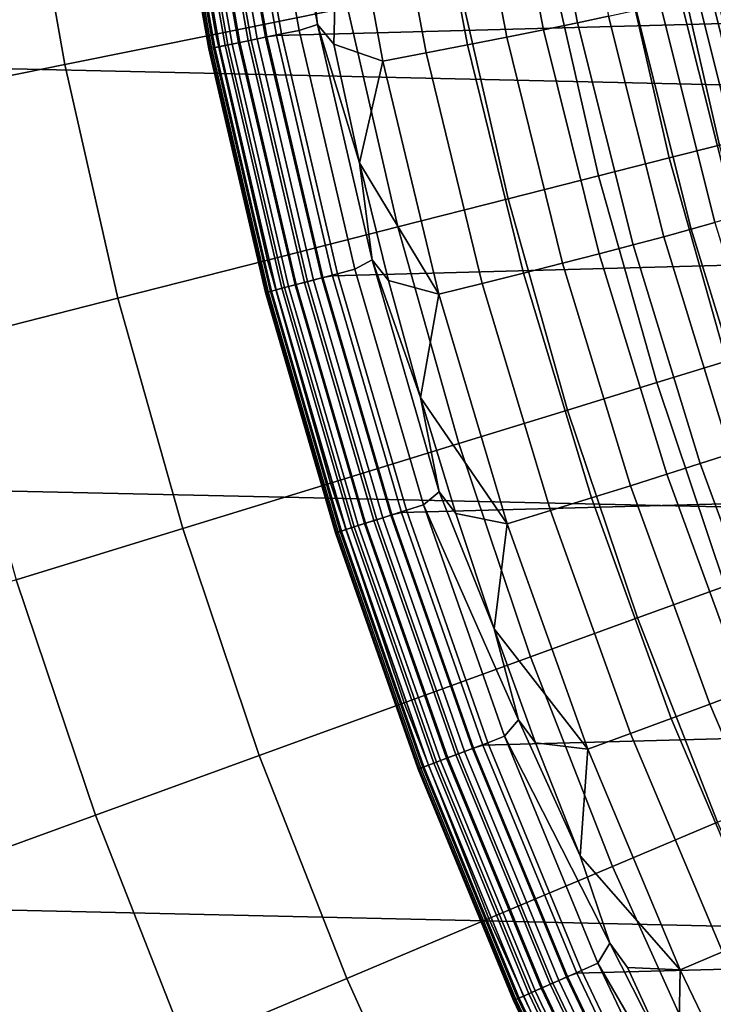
# Model space of a CAD drawing. Header units: metres. Extents: x -28 to 70, y -218 to 28.
# Tile 212 of 256: x -13.77 to -11.76, y -5.48 to -2.63. Entities that reach past the tile are written whole.
import ezdxf

# ---------------------------------------------------------------- set-up
doc = ezdxf.new("R2010")
doc.units = ezdxf.units.M
doc.layers.add('solid_10_261_432_XXX', color=7, linetype='CONTINUOUS')

msp = doc.modelspace()

# ---------------------------------------------------------------- linework, layer by layer
at = {"layer": 'solid_10_261_432_XXX'}
for points in [[(27.251122, -3.691395, -5), (-27.389296, -2.465067, -5), (-27.472309, -1.233766, -5), (27.389296, -2.465067, -5)], [(13.2401, -1.260852, 235.5), (-13.153289, -1.970026, 235.5), (-13.028501, -2.673606, 235.5), (13.153274, -1.970128, 235.5)], [(-13.320186, -2.007695, 170.460709), (-13.203552, -2.669156, 170.460709), (-12.822318, -2.592088, 171.937958), (-12.935584, -1.949726, 171.937958)], [(-13.059992, -2.678276, 225.625946), (-13.184978, -1.973045, 225.625946), (-13.137945, -1.966007, 225.588638), (-13.013405, -2.668723, 225.588638)], [(-13.013405, -2.668723, 225.588638), (-13.137945, -1.966007, 225.588638), (-13.086806, -1.958353, 225.557358), (-12.96275, -2.658333, 225.557358)], [(-13.031987, -1.952328, 225.532532), (-12.909966, -2.641414, 225.532532), (-12.96275, -2.658333, 225.557358), (-13.086806, -1.958353, 225.557358)], [(-12.984083, -2.006176, 225.51947), (-12.909966, -2.641414, 225.532532), (-13.031987, -1.952328, 225.532532)], [(-13.216843, -2.710443, 235.356339), (-13.34333, -1.996741, 235.356339), (-13.349332, -1.997639, 235.328415), (-13.222787, -2.711662, 235.328415)], [(-13.221282, -2.711353, 225.940384), (-13.347812, -1.997412, 225.940384), (-13.337112, -1.995811, 225.880936), (-13.210684, -2.709179, 225.880936)], [(-13.207064, -2.708437, 235.383102), (-13.333459, -1.995264, 235.383087), (-13.34333, -1.996741, 235.356339), (-13.216843, -2.710443, 235.356339)], [(-13.210684, -2.709179, 225.880936), (-13.337112, -1.995811, 225.880936), (-13.319395, -1.993159, 225.823212), (-13.193134, -2.70558, 225.823212)], [(-13.19365, -2.705686, 235.408157), (-13.319917, -1.993237, 235.408157), (-13.333459, -1.995264, 235.383087), (-13.207064, -2.708437, 235.383102)], [(-13.176875, -2.702246, 235.43103), (-13.302981, -1.990703, 235.43103), (-13.319917, -1.993237, 235.408157), (-13.19365, -2.705686, 235.408157)], [(-13.193134, -2.70558, 225.823212), (-13.319395, -1.993159, 225.823212), (-13.294919, -1.989497, 225.768066), (-13.168891, -2.700609, 225.768066)], [(-13.15708, -2.698187, 235.451218), (-13.282997, -1.987713, 235.451218), (-13.302981, -1.990703, 235.43103), (-13.176875, -2.702246, 235.43103)], [(-13.168891, -2.700609, 225.768066), (-13.294919, -1.989497, 225.768066), (-13.264043, -1.984876, 225.716309), (-13.138307, -2.694337, 225.716309)], [(-13.134669, -2.693591, 235.468323), (-13.260373, -1.984327, 235.468323), (-13.282997, -1.987713, 235.451218), (-13.15708, -2.698187, 235.451218)], [(-13.138307, -2.694337, 225.716309), (-13.264043, -1.984876, 225.716309), (-13.227216, -1.979365, 225.668716), (-13.10183, -2.686856, 225.668716)], [(-13.110101, -2.688552, 235.481995), (-13.235569, -1.980615, 235.481995), (-13.260373, -1.984327, 235.468323), (-13.134669, -2.693591, 235.468323)], [(-13.083875, -2.683174, 235.491959), (-13.209092, -1.976653, 235.491943), (-13.235569, -1.980615, 235.481995), (-13.110101, -2.688552, 235.481995)], [(-13.10183, -2.686856, 225.668716), (-13.227216, -1.979365, 225.668716), (-13.184978, -1.973045, 225.625946), (-13.059992, -2.678276, 225.625946)], [(-13.209092, -1.976653, 235.491943), (-13.083875, -2.683174, 235.491959), (-13.056527, -2.677566, 235.498001), (-13.181482, -1.972522, 235.498001)], [(-13.181482, -1.972522, 235.498001), (-13.056527, -2.677566, 235.498001), (-13.028501, -2.673606, 235.5), (-13.153289, -1.970026, 235.5)], [(13.153274, -1.970128, 235.5), (-13.028501, -2.673606, 235.5), (-12.866096, -3.369506, 235.5), (13.02848, -2.673708, 235.5)], [(-12.254616, -2.656801, 225.18515), (-12.381134, -1.999358, 225.194565), (-12.282536, -1.984565, 225.099869), (-12.156246, -2.63659, 225.088028)], [(-12.156246, -2.63659, 225.088028), (-12.282536, -1.984565, 225.099869), (-12.192544, -1.970611, 224.996857), (-12.066637, -2.617719, 224.982529)], [(-13.762432, -2.074353, 169.000046), (-13.641927, -2.757775, 169.000046), (-13.203552, -2.669156, 170.460709), (-13.320186, -2.007695, 170.460709)], [(-13.347812, -1.997412, 225.940384), (-13.221282, -2.711353, 225.940384), (-13.224775, -2.71207, 226), (-13.351338, -1.99794, 226)], [(-13.222787, -2.711662, 235.328415), (-13.349332, -1.997639, 235.328415), (-13.351338, -1.99794, 235.300003), (-13.224775, -2.71207, 235.300003)], [(-13.224775, -2.71207, 235.300003), (-13.351338, -1.99794, 235.300003), (-13.351338, -1.99794, 226), (-13.224775, -2.71207, 226)], [(-12.84569, -2.064576, 225.476608), (-12.862511, -2.69845, 225.520737), (-12.909966, -2.641414, 225.532532), (-12.984083, -2.006176, 225.51947)], [(-12.601082, -2.031001, 225.35611), (-12.487587, -2.014876, 225.280182), (-12.360995, -2.678196, 225.273132), (-12.474573, -2.700614, 225.351334)], [(-12.360995, -2.678196, 225.273132), (-12.487587, -2.014876, 225.280182), (-12.381134, -1.999358, 225.194565), (-12.254616, -2.656801, 225.18515)], [(-12.84569, -2.064576, 225.476608), (-12.720754, -2.04761, 225.421753), (-12.594482, -2.723884, 225.419128), (-12.71981, -2.747828, 225.476013)], [(-12.720754, -2.04761, 225.421753), (-12.601082, -2.031001, 225.35611), (-12.474573, -2.700614, 225.351334), (-12.594482, -2.723884, 225.419128)], [(-14.261628, -2.149595, 167.558289), (-14.136751, -2.857806, 167.558289), (-13.641927, -2.757775, 169.000046), (-13.762432, -2.074353, 169.000046)], [(-12.71981, -2.747828, 225.476013), (-12.862511, -2.69845, 225.520737), (-12.84569, -2.064576, 225.476608)], [(-11.879424, -2.401477, 177.966064), (-11.744953, -2.990633, 177.966064), (-11.657597, -2.968389, 179.490997), (-11.791067, -2.383616, 179.490997)], [(-11.791067, -2.383616, 179.490997), (-11.657597, -2.968389, 179.490997), (-11.632803, -2.945826, 181), (-11.709557, -2.624173, 181)], [(-12.027007, -2.431312, 176.445908), (-11.890865, -3.027786, 176.445908), (-11.744953, -2.990633, 177.966064), (-11.879424, -2.401477, 177.966064)], [(-12.233582, -2.473072, 174.932922), (-12.095102, -3.079792, 174.932922), (-11.890865, -3.027786, 176.445908), (-12.027007, -2.431312, 176.445908)], [(27.058064, -4.910316, -5), (-27.251122, -3.691395, -5), (-27.389296, -2.465067, -5), (27.251122, -3.691395, -5)], [(-12.498825, -2.526692, 173.429489), (-12.357343, -3.146566, 173.429489), (-12.095102, -3.079792, 174.932922), (-12.233582, -2.473072, 174.932922)], [(-12.822318, -2.592088, 171.937958), (-12.677174, -3.228005, 171.937958), (-12.357343, -3.146566, 173.429489), (-12.498825, -2.526692, 173.429489)], [(-11.699494, -3.19806, 224.602356), (-11.856836, -2.570526, 224.624054), (-11.808357, -2.558335, 224.493607), (-11.652113, -3.183376, 224.469437)], [(-11.652113, -3.183376, 224.469437), (-11.808357, -2.558335, 224.493607), (-11.77129, -2.54808, 224.359299), (-11.616232, -3.171292, 224.332703)], [(-11.616232, -3.171292, 224.332703), (-11.77129, -2.54808, 224.359299), (-11.745919, -2.53984, 224.222183), (-11.592125, -3.161899, 224.193192)], [(-13.203552, -2.669156, 170.460709), (-13.054092, -3.32398, 170.460709), (-12.677174, -3.228005, 171.937958), (-12.822318, -2.592088, 171.937958)], [(-11.827228, -3.234759, 224.852768), (-11.98647, -2.600332, 224.869446), (-11.916359, -2.584561, 224.749649), (-11.758015, -3.215231, 224.730453)], [(-11.758015, -3.215231, 224.730453), (-11.916359, -2.584561, 224.749649), (-11.856836, -2.570526, 224.624054), (-11.699494, -3.19806, 224.602356)], [(-11.995543, -3.28027, 225.076294), (-12.156246, -2.63659, 225.088028), (-12.066637, -2.617719, 224.982529), (-11.906606, -3.256493, 224.968338)], [(-11.906606, -3.256493, 224.968338), (-12.066637, -2.617719, 224.982529), (-11.98647, -2.600332, 224.869446), (-11.827228, -3.234759, 224.852768)], [(-12.909966, -2.641414, 225.532532), (-12.751534, -3.32305, 225.532532), (-12.801283, -3.350641, 225.557358), (-12.96275, -2.658333, 225.557358)], [(-12.787822, -3.04193, 225.521378), (-12.751534, -3.32305, 225.532532), (-12.909966, -2.641414, 225.532532)], [(-12.862511, -2.69845, 225.520737), (-12.787822, -3.04193, 225.521378), (-12.909966, -2.641414, 225.532532)], [(-12.093363, -3.305906, 225.175812), (-12.254616, -2.656801, 225.18515), (-12.156246, -2.63659, 225.088028), (-11.995543, -3.28027, 225.076294)], [(-13.641927, -2.757775, 169.000046), (-13.487505, -3.434341, 169.000046), (-13.054092, -3.32398, 170.460709), (-13.203552, -2.669156, 170.460709)], [(-12.938629, -3.386592, 225.668716), (-13.10183, -2.686856, 225.668716), (-13.059992, -2.678276, 225.625946), (-12.897313, -3.375778, 225.625946)], [(-13.083875, -2.683174, 235.491959), (-12.920896, -3.381951, 235.491959), (-12.893888, -3.374882, 235.498001), (-13.056527, -2.677566, 235.498001)], [(-12.897313, -3.375778, 225.625946), (-13.059992, -2.678276, 225.625946), (-13.013405, -2.668723, 225.588638), (-12.851306, -3.363736, 225.588638)], [(-13.056527, -2.677566, 235.498001), (-12.893888, -3.374882, 235.498001), (-12.866096, -3.369506, 235.5), (-13.028501, -2.673606, 235.5)], [(-12.851306, -3.363736, 225.588638), (-13.013405, -2.668723, 225.588638), (-12.96275, -2.658333, 225.557358), (-12.801283, -3.350641, 225.557358)], [(13.02848, -2.673708, 235.5), (-12.866096, -3.369506, 235.5), (-12.666559, -4.055647, 235.5), (12.866069, -3.369606, 235.5)], [(-12.474573, -2.700614, 225.351334), (-12.360995, -2.678196, 225.273132), (-12.199318, -3.333208, 225.266144), (-12.312599, -3.361966, 225.346573)], [(-12.199318, -3.333208, 225.266144), (-12.360995, -2.678196, 225.273132), (-12.254616, -2.656801, 225.18515), (-12.093363, -3.305906, 225.175812)], [(-13.052209, -3.416321, 235.356339), (-13.216843, -2.710443, 235.356339), (-13.222787, -2.711662, 235.328415), (-13.05808, -3.417858, 235.32843)], [(-13.056594, -3.417469, 225.940384), (-13.221282, -2.711353, 225.940384), (-13.210684, -2.709179, 225.880936), (-13.046127, -3.414729, 225.880936)], [(-13.042552, -3.413793, 235.383102), (-13.207064, -2.708437, 235.383102), (-13.216843, -2.710443, 235.356339), (-13.052209, -3.416321, 235.356339)], [(-13.046127, -3.414729, 225.880936), (-13.210684, -2.709179, 225.880936), (-13.193134, -2.70558, 225.823212), (-13.028797, -3.410193, 225.823212)], [(-13.029305, -3.410326, 235.408173), (-13.19365, -2.705686, 235.408157), (-13.207064, -2.708437, 235.383102), (-13.042552, -3.413793, 235.383102)], [(-13.012738, -3.40599, 235.43103), (-13.176875, -2.702246, 235.43103), (-13.19365, -2.705686, 235.408157), (-13.029305, -3.410326, 235.408173)], [(-13.028797, -3.410193, 225.823212), (-13.193134, -2.70558, 225.823212), (-13.168891, -2.700609, 225.768066), (-13.004855, -3.403926, 225.768066)], [(-12.99319, -3.400873, 235.451218), (-13.15708, -2.698187, 235.451218), (-13.176875, -2.702246, 235.43103), (-13.012738, -3.40599, 235.43103)], [(-13.004855, -3.403926, 225.768066), (-13.168891, -2.700609, 225.768066), (-13.138307, -2.694337, 225.716309), (-12.974652, -3.396021, 225.716309)], [(-12.971058, -3.39508, 235.468323), (-13.134669, -2.693591, 235.468323), (-13.15708, -2.698187, 235.451218), (-12.99319, -3.400873, 235.451218)], [(-12.974652, -3.396021, 225.716309), (-13.138307, -2.694337, 225.716309), (-13.10183, -2.686856, 225.668716), (-12.938629, -3.386592, 225.668716)], [(-12.946795, -3.38873, 235.481995), (-13.110101, -2.688552, 235.481995), (-13.134669, -2.693591, 235.468323), (-12.971058, -3.39508, 235.468323)], [(-12.920896, -3.381951, 235.491959), (-13.083875, -2.683174, 235.491959), (-13.110101, -2.688552, 235.481995), (-12.946795, -3.38873, 235.481995)], [(-12.71981, -2.747828, 225.476013), (-12.787822, -3.04193, 225.521378), (-12.862511, -2.69845, 225.520737)], [(-12.594482, -2.723884, 225.419128), (-12.474573, -2.700614, 225.351334), (-12.312599, -3.361966, 225.346573), (-12.432344, -3.391961, 225.416519)], [(-13.221282, -2.711353, 225.940384), (-13.056594, -3.417469, 225.940384), (-13.060043, -3.418372, 226), (-13.224775, -2.71207, 226)], [(-13.05808, -3.417858, 235.32843), (-13.222787, -2.711662, 235.328415), (-13.224775, -2.71207, 235.300003), (-13.060043, -3.418372, 235.300003)], [(-13.060043, -3.418372, 235.300003), (-13.224775, -2.71207, 235.300003), (-13.224775, -2.71207, 226), (-13.060043, -3.418372, 226)], [(-12.71981, -2.747828, 225.476013), (-12.594482, -2.723884, 225.419128), (-12.432344, -3.391961, 225.416519), (-12.55764, -3.422966, 225.475433)], [(-14.136751, -2.857806, 167.558289), (-13.976728, -3.558913, 167.558289), (-13.487505, -3.434341, 169.000046), (-13.641927, -2.757775, 169.000046)], [(-12.55764, -3.422966, 225.475433), (-12.787822, -3.04193, 225.521378), (-12.71981, -2.747828, 225.476013)], [(-11.890865, -3.027786, 176.445908), (-11.725162, -3.616733, 176.445908), (-11.581283, -3.572353, 177.966064), (-11.744953, -2.990633, 177.966064)], [(-12.787822, -3.04193, 225.521378), (-12.703932, -3.383314, 225.522018), (-12.751534, -3.32305, 225.532532)], [(-12.55764, -3.422966, 225.475433), (-12.703932, -3.383314, 225.522018), (-12.787822, -3.04193, 225.521378)], [(-12.095102, -3.079792, 174.932922), (-11.926552, -3.678854, 174.932922), (-11.725162, -3.616733, 176.445908), (-11.890865, -3.027786, 176.445908)], [(-12.357343, -3.146566, 173.429489), (-12.185139, -3.758617, 173.429489), (-11.926552, -3.678854, 174.932922), (-12.095102, -3.079792, 174.932922)], [(-12.677174, -3.228005, 171.937958), (-12.500512, -3.855897, 171.937958), (-12.185139, -3.758617, 173.429489), (-12.357343, -3.146566, 173.429489)], [(-11.634675, -3.859125, 224.836273), (-11.827228, -3.234759, 224.852768), (-11.758015, -3.215231, 224.730453), (-11.566575, -3.835903, 224.711487)], [(-13.054092, -3.32398, 170.460709), (-12.872178, -3.970541, 170.460709), (-12.500512, -3.855897, 171.937958), (-12.677174, -3.228005, 171.937958)], [(-11.713012, -3.885162, 224.9543), (-11.906606, -3.256493, 224.968338), (-11.827228, -3.234759, 224.852768), (-11.634675, -3.859125, 224.836273)], [(-11.897934, -3.944867, 225.16658), (-12.093363, -3.305906, 225.175812), (-11.995543, -3.28027, 225.076294), (-11.800988, -3.913815, 225.064682)], [(-11.800988, -3.913815, 225.064682), (-11.995543, -3.28027, 225.076294), (-11.906606, -3.256493, 224.968338), (-11.713012, -3.885162, 224.9543)], [(-12.199318, -3.333208, 225.266144), (-12.093363, -3.305906, 225.175812), (-11.897934, -3.944867, 225.16658), (-12.003109, -3.978079, 225.259216)], [(-13.487505, -3.434341, 169.000046), (-13.299551, -4.102368, 169.000046), (-12.872178, -3.970541, 170.460709), (-13.054092, -3.32398, 170.460709)], [(-12.751534, -3.32305, 225.532532), (-12.557138, -3.995315, 225.532532), (-12.602868, -4.033279, 225.557358), (-12.801283, -3.350641, 225.557358)], [(-12.6109, -3.722355, 225.522659), (-12.557138, -3.995315, 225.532532), (-12.751534, -3.32305, 225.532532)], [(-12.703932, -3.383314, 225.522018), (-12.6109, -3.722355, 225.522659), (-12.751534, -3.32305, 225.532532)], [(-12.312599, -3.361966, 225.346573), (-12.199318, -3.333208, 225.266144), (-12.003109, -3.978079, 225.259216), (-12.115712, -4.013198, 225.341873)], [(-12.69741, -4.063537, 225.625946), (-12.897313, -3.375778, 225.625946), (-12.851306, -3.363736, 225.588638), (-12.652117, -4.049042, 225.588638)], [(-12.652117, -4.049042, 225.588638), (-12.851306, -3.363736, 225.588638), (-12.801283, -3.350641, 225.557358), (-12.602868, -4.033279, 225.557358)], [(-12.432344, -3.391961, 225.416519), (-12.312599, -3.361966, 225.346573), (-12.115712, -4.013198, 225.341873), (-12.234883, -4.049958, 225.41394)], [(-12.77001, -4.086771, 235.468323), (-12.971058, -3.39508, 235.468323), (-12.99319, -3.400873, 235.451218), (-12.791799, -4.093744, 235.451218)], [(-12.773551, -4.087904, 225.716309), (-12.974652, -3.396021, 225.716309), (-12.938629, -3.386592, 225.668716), (-12.738086, -4.076554, 225.668716)], [(-12.746123, -4.079126, 235.481995), (-12.946795, -3.38873, 235.481995), (-12.971058, -3.39508, 235.468323), (-12.77001, -4.086771, 235.468323)], [(-12.720625, -4.070966, 235.491959), (-12.920896, -3.381951, 235.491959), (-12.946795, -3.38873, 235.481995), (-12.746123, -4.079126, 235.481995)], [(-12.738086, -4.076554, 225.668716), (-12.938629, -3.386592, 225.668716), (-12.897313, -3.375778, 225.625946), (-12.69741, -4.063537, 225.625946)], [(-12.920896, -3.381951, 235.491959), (-12.720625, -4.070966, 235.491959), (-12.694036, -4.062457, 235.498001), (-12.893888, -3.374882, 235.498001)], [(-12.893888, -3.374882, 235.498001), (-12.694036, -4.062457, 235.498001), (-12.666559, -4.055647, 235.5), (-12.866096, -3.369506, 235.5)], [(-12.55764, -3.422966, 225.475433), (-12.6109, -3.722355, 225.522659), (-12.703932, -3.383314, 225.522018)], [(12.866069, -3.369606, 235.5), (-12.666559, -4.055647, 235.5), (-12.430457, -4.730085, 235.5), (12.666528, -4.055745, 235.5)], [(-12.55764, -3.422966, 225.475433), (-12.432344, -3.391961, 225.416519), (-12.234883, -4.049958, 225.41394), (-12.359715, -4.088078, 225.474854)], [(-13.056594, -3.417469, 225.940384), (-12.854222, -4.113721, 225.940384), (-12.857618, -4.114809, 226), (-13.060043, -3.418372, 226)], [(-12.855684, -4.114189, 235.32843), (-13.05808, -3.417858, 235.32843), (-13.060043, -3.418372, 235.300003), (-12.857618, -4.114809, 235.300003)], [(-12.857618, -4.114809, 235.300003), (-13.060043, -3.418372, 235.300003), (-13.060043, -3.418372, 226), (-12.857618, -4.114809, 226)], [(-12.849905, -4.112339, 235.356339), (-13.052209, -3.416321, 235.356339), (-13.05808, -3.417858, 235.32843), (-12.855684, -4.114189, 235.32843)], [(-12.854222, -4.113721, 225.940384), (-13.056594, -3.417469, 225.940384), (-13.046127, -3.414729, 225.880936), (-12.843918, -4.110424, 225.880936)], [(-12.840397, -4.109297, 235.383102), (-13.042552, -3.413793, 235.383102), (-13.052209, -3.416321, 235.356339), (-12.849905, -4.112339, 235.356339)], [(-12.843918, -4.110424, 225.880936), (-13.046127, -3.414729, 225.880936), (-13.028797, -3.410193, 225.823212), (-12.826856, -4.104963, 225.823212)], [(-12.827354, -4.105123, 235.408173), (-13.029305, -3.410326, 235.408173), (-13.042552, -3.413793, 235.383102), (-12.840397, -4.109297, 235.383102)], [(-12.811045, -4.099903, 235.43103), (-13.012738, -3.40599, 235.43103), (-13.029305, -3.410326, 235.408173), (-12.827354, -4.105123, 235.408173)], [(-12.826856, -4.104963, 225.823212), (-13.028797, -3.410193, 225.823212), (-13.004855, -3.403926, 225.768066), (-12.803286, -4.09742, 225.768066)], [(-12.791799, -4.093744, 235.451218), (-12.99319, -3.400873, 235.451218), (-13.012738, -3.40599, 235.43103), (-12.811045, -4.099903, 235.43103)], [(-12.803286, -4.09742, 225.768066), (-13.004855, -3.403926, 225.768066), (-12.974652, -3.396021, 225.716309), (-12.773551, -4.087904, 225.716309)], [(-12.359715, -4.088078, 225.474854), (-12.6109, -3.722355, 225.522659), (-12.55764, -3.422966, 225.475433)], [(-13.976728, -3.558913, 167.558289), (-13.781958, -4.251171, 167.558289), (-13.299551, -4.102368, 169.000046), (-13.487505, -3.434341, 169.000046)], [(-11.926552, -3.678854, 174.932922), (-11.728351, -4.268771, 174.932922), (-11.530307, -4.196689, 176.445908), (-11.725162, -3.616733, 176.445908)], [(-12.185139, -3.758617, 173.429489), (-11.982639, -4.361324, 173.429489), (-11.728351, -4.268771, 174.932922), (-11.926552, -3.678854, 174.932922)], [(26.810513, -6.119348, -5), (-27.058064, -4.910316, -5), (-27.251122, -3.691395, -5), (27.058064, -4.910316, -5)], [(-12.6109, -3.722355, 225.522659), (-12.508791, -4.058808, 225.523285), (-12.557138, -3.995315, 225.532532)], [(-12.359715, -4.088078, 225.474854), (-12.508791, -4.058808, 225.523285), (-12.6109, -3.722355, 225.522659)], [(-12.500512, -3.855897, 171.937958), (-12.292773, -4.474204, 171.937958), (-11.982639, -4.361324, 173.429489), (-12.185139, -3.758617, 173.429489)], [(-12.872178, -3.970541, 170.460709), (-12.658262, -4.607231, 170.460709), (-12.292773, -4.474204, 171.937958), (-12.500512, -3.855897, 171.937958)], [(-11.573235, -4.535474, 225.053223), (-11.800988, -3.913815, 225.064682), (-11.713012, -3.885162, 224.9543), (-11.486506, -4.501991, 224.940445)], [(-11.668983, -4.571908, 225.157471), (-11.897934, -3.944867, 225.16658), (-11.800988, -3.913815, 225.064682), (-11.573235, -4.535474, 225.053223)], [(-12.003109, -3.978079, 225.259216), (-11.897934, -3.944867, 225.16658), (-11.668983, -4.571908, 225.157471), (-11.773022, -4.611012, 225.25238)], [(-13.299551, -4.102368, 169.000046), (-13.078532, -4.760197, 169.000046), (-12.658262, -4.607231, 170.460709), (-12.872178, -3.970541, 170.460709)], [(-12.115712, -4.013198, 225.341873), (-12.003109, -3.978079, 225.259216), (-11.773022, -4.611012, 225.25238), (-11.884558, -4.65249, 225.33725)], [(-12.397677, -4.39243, 225.523911), (-12.327329, -4.656311, 225.532532), (-12.602868, -4.033279, 225.557358), (-12.557138, -3.995315, 225.532532)], [(-12.508791, -4.058808, 225.523285), (-12.397677, -4.39243, 225.523911), (-12.557138, -3.995315, 225.532532)], [(-12.234883, -4.049958, 225.41394), (-12.115712, -4.013198, 225.341873), (-11.884558, -4.65249, 225.33725), (-12.00274, -4.696026, 225.411392)], [(-12.460861, -4.739567, 225.625946), (-12.69741, -4.063537, 225.625946), (-12.652117, -4.049042, 225.588638), (-12.416411, -4.722661, 225.588638)], [(-12.416411, -4.722661, 225.588638), (-12.652117, -4.049042, 225.588638), (-12.602868, -4.033279, 225.557358), (-12.368081, -4.704277, 225.557358)], [(-12.327329, -4.656311, 225.532532), (-12.368081, -4.704277, 225.557358), (-12.602868, -4.033279, 225.557358)], [(-12.359715, -4.088078, 225.474854), (-12.234883, -4.049958, 225.41394), (-12.00274, -4.696026, 225.411392), (-12.126667, -4.741287, 225.474289)], [(-12.535583, -4.767989, 225.716309), (-12.773551, -4.087904, 225.716309), (-12.738086, -4.076554, 225.668716), (-12.500779, -4.754751, 225.668716)], [(-12.508664, -4.75775, 235.481995), (-12.746123, -4.079126, 235.481995), (-12.77001, -4.086771, 235.468323), (-12.532106, -4.766666, 235.468323)], [(-12.483642, -4.748232, 235.491959), (-12.720625, -4.070966, 235.491959), (-12.746123, -4.079126, 235.481995), (-12.508664, -4.75775, 235.481995)], [(-12.500779, -4.754751, 225.668716), (-12.738086, -4.076554, 225.668716), (-12.69741, -4.063537, 225.625946), (-12.460861, -4.739567, 225.625946)], [(-12.720625, -4.070966, 235.491959), (-12.483642, -4.748232, 235.491959), (-12.457547, -4.738307, 235.498001), (-12.694036, -4.062457, 235.498001)], [(-12.694036, -4.062457, 235.498001), (-12.457547, -4.738307, 235.498001), (-12.430457, -4.730085, 235.5), (-12.666559, -4.055647, 235.5)], [(-12.359715, -4.088078, 225.474854), (-12.397677, -4.39243, 225.523911), (-12.508791, -4.058808, 225.523285)], [(12.666528, -4.055745, 235.5), (-12.430457, -4.730085, 235.5), (-12.158466, -5.39089, 235.5), (12.430421, -4.730182, 235.5)], [(-13.781958, -4.251171, 167.558289), (-13.552922, -4.93286, 167.558289), (-13.078532, -4.760197, 169.000046), (-13.299551, -4.102368, 169.000046)], [(-12.60464, -4.794255, 225.880936), (-12.843918, -4.110424, 225.880936), (-12.826856, -4.104963, 225.823212), (-12.587895, -4.787886, 225.823212)], [(-12.588384, -4.788072, 235.408173), (-12.827354, -4.105123, 235.408173), (-12.840397, -4.109297, 235.383102), (-12.601183, -4.79294, 235.383102)], [(-12.572377, -4.781983, 235.43103), (-12.811045, -4.099903, 235.43103), (-12.827354, -4.105123, 235.408173), (-12.588384, -4.788072, 235.408173)], [(-12.587895, -4.787886, 225.823212), (-12.826856, -4.104963, 225.823212), (-12.803286, -4.09742, 225.768066), (-12.564764, -4.779088, 225.768066)], [(-12.55349, -4.774799, 235.451218), (-12.791799, -4.093744, 235.451218), (-12.811045, -4.099903, 235.43103), (-12.572377, -4.781983, 235.43103)], [(-12.564764, -4.779088, 225.768066), (-12.803286, -4.09742, 225.768066), (-12.773551, -4.087904, 225.716309), (-12.535583, -4.767989, 225.716309)], [(-12.532106, -4.766666, 235.468323), (-12.77001, -4.086771, 235.468323), (-12.791799, -4.093744, 235.451218), (-12.55349, -4.774799, 235.451218)], [(-12.126667, -4.741287, 225.474289), (-12.397677, -4.39243, 225.523911), (-12.359715, -4.088078, 225.474854)], [(-12.854222, -4.113721, 225.940384), (-12.614752, -4.798101, 225.940384), (-12.618085, -4.799369, 226), (-12.857618, -4.114809, 226)], [(-12.616186, -4.798646, 235.32843), (-12.855684, -4.114189, 235.32843), (-12.857618, -4.114809, 235.300003), (-12.618084, -4.799369, 235.300003)], [(-12.618084, -4.799369, 235.300003), (-12.857618, -4.114809, 235.300003), (-12.857618, -4.114809, 226), (-12.618085, -4.799369, 226)], [(-12.610514, -4.796489, 235.356339), (-12.849905, -4.112339, 235.356339), (-12.855684, -4.114189, 235.32843), (-12.616186, -4.798646, 235.32843)], [(-12.614752, -4.798101, 225.940384), (-12.854222, -4.113721, 225.940384), (-12.843918, -4.110424, 225.880936), (-12.60464, -4.794255, 225.880936)], [(-12.601183, -4.79294, 235.383102), (-12.840397, -4.109297, 235.383102), (-12.849905, -4.112339, 235.356339), (-12.610514, -4.796489, 235.356339)], [(-14.318638, -4.416715, 166.13768), (-14.080684, -5.124949, 166.13768), (-13.552922, -4.93286, 167.558289), (-13.781958, -4.251171, 167.558289)], [(-11.982639, -4.361324, 173.429489), (-11.75035, -4.953188, 173.429489), (-11.500991, -4.848074, 174.932922), (-11.728351, -4.268771, 174.932922)], [(-12.292773, -4.474204, 171.937958), (-12.054471, -5.081386, 171.937958), (-11.75035, -4.953188, 173.429489), (-11.982639, -4.361324, 173.429489)], [(-12.397677, -4.39243, 225.523911), (-12.277638, -4.72298, 225.524551), (-12.327329, -4.656311, 225.532532)], [(-12.126667, -4.741287, 225.474289), (-12.277638, -4.72298, 225.524551), (-12.397677, -4.39243, 225.523911)], [(-12.658262, -4.607231, 170.460709), (-12.412875, -5.232466, 170.460709), (-12.054471, -5.081386, 171.937958), (-12.292773, -4.474204, 171.937958)], [(-11.773022, -4.611012, 225.25238), (-11.668983, -4.571908, 225.157471), (-11.407252, -5.185297, 225.148499), (-11.509798, -5.230254, 225.245651)], [(-13.078532, -4.760197, 169.000046), (-12.824999, -5.40619, 169.000046), (-12.412875, -5.232466, 170.460709), (-12.658262, -4.607231, 170.460709)], [(-11.884558, -4.65249, 225.33725), (-11.773022, -4.611012, 225.25238), (-11.509798, -5.230254, 225.245651), (-11.619878, -5.278062, 225.332672)], [(-12.148759, -5.050219, 225.525162), (-12.062753, -5.304175, 225.532532), (-12.368081, -4.704277, 225.557358), (-12.327329, -4.656311, 225.532532)], [(-12.277638, -4.72298, 225.524551), (-12.148759, -5.050219, 225.525162), (-12.327329, -4.656311, 225.532532)], [(-12.00274, -4.696026, 225.411392), (-11.884558, -4.65249, 225.33725), (-11.619878, -5.278062, 225.332672), (-11.736651, -5.328357, 225.40889)], [(-12.144871, -5.38265, 225.588638), (-12.416411, -4.722661, 225.588638), (-12.368081, -4.704277, 225.557358), (-12.097597, -5.361697, 225.557358)], [(-12.062753, -5.304175, 225.532532), (-12.097597, -5.361697, 225.557358), (-12.368081, -4.704277, 225.557358)], [(-12.126667, -4.741287, 225.474289), (-12.00274, -4.696026, 225.411392), (-11.736651, -5.328357, 225.40889), (-11.85923, -5.380756, 225.47374)], [(-12.188348, -5.401919, 225.625946), (-12.460861, -4.739567, 225.625946), (-12.416411, -4.722661, 225.588638), (-12.144871, -5.38265, 225.588638)], [(-12.457547, -4.738307, 235.498001), (-12.185104, -5.400482, 235.498001), (-12.158466, -5.39089, 235.5), (-12.430457, -4.730085, 235.5)], [(-12.126667, -4.741287, 225.474289), (-12.148759, -5.050219, 225.525162), (-12.277638, -4.72298, 225.524551)], [(12.430421, -4.730182, 235.5), (-12.158466, -5.39089, 235.5), (-11.851411, -6.036062, 235.5), (12.158424, -5.390984, 235.5)], [(-13.552922, -4.93286, 167.558289), (-13.290192, -5.602285, 167.558289), (-12.824999, -5.40619, 169.000046), (-13.078532, -4.760197, 169.000046)], [(-12.261436, -5.434312, 225.716309), (-12.535583, -4.767989, 225.716309), (-12.500779, -4.754751, 225.668716), (-12.227393, -5.419224, 225.668716)], [(-12.235104, -5.422642, 235.481995), (-12.508664, -4.75775, 235.481995), (-12.532106, -4.766666, 235.468323), (-12.258034, -5.432804, 235.468323)], [(-12.210628, -5.411794, 235.491959), (-12.483642, -4.748232, 235.491959), (-12.508664, -4.75775, 235.481995), (-12.235104, -5.422642, 235.481995)], [(-12.227393, -5.419224, 225.668716), (-12.500779, -4.754751, 225.668716), (-12.460861, -4.739567, 225.625946), (-12.188348, -5.401919, 225.625946)], [(-12.483642, -4.748232, 235.491959), (-12.210628, -5.411794, 235.491959), (-12.185104, -5.400482, 235.498001), (-12.457547, -4.738307, 235.498001)], [(-11.85923, -5.380756, 225.47374), (-12.148759, -5.050219, 225.525162), (-12.126667, -4.741287, 225.474289)], [(-12.3256, -5.46275, 235.383102), (-12.601183, -4.79294, 235.383102), (-12.610514, -4.796489, 235.356339), (-12.334727, -5.466795, 235.356339)], [(-12.328982, -5.464249, 225.880936), (-12.60464, -4.794255, 225.880936), (-12.587895, -4.787886, 225.823212), (-12.312604, -5.45699, 225.823212)], [(-12.31308, -5.457201, 235.408173), (-12.588384, -4.788072, 235.408173), (-12.601183, -4.79294, 235.383102), (-12.3256, -5.46275, 235.383102)], [(-12.297423, -5.450262, 235.43103), (-12.572377, -4.781983, 235.43103), (-12.588384, -4.788072, 235.408173), (-12.31308, -5.457201, 235.408173)], [(-12.312604, -5.45699, 225.823212), (-12.587895, -4.787886, 225.823212), (-12.564764, -4.779088, 225.768066), (-12.289979, -5.446962, 225.768066)], [(-12.278949, -5.442074, 235.451218), (-12.55349, -4.774799, 235.451218), (-12.572377, -4.781983, 235.43103), (-12.297423, -5.450262, 235.43103)], [(-12.289979, -5.446962, 225.768066), (-12.564764, -4.779088, 225.768066), (-12.535583, -4.767989, 225.716309), (-12.261436, -5.434312, 225.716309)], [(-12.258034, -5.432804, 235.468323), (-12.532106, -4.766666, 235.468323), (-12.55349, -4.774799, 235.451218), (-12.278949, -5.442074, 235.451218)], [(-12.614752, -4.798101, 225.940384), (-12.338873, -5.468633, 225.940384), (-12.342134, -5.470078, 226), (-12.618085, -4.799369, 226)], [(-12.342133, -5.470078, 235.300003), (-12.618084, -4.799369, 235.300003), (-12.618085, -4.799369, 226), (-12.342134, -5.470078, 226)], [(-12.340277, -5.469254, 235.32843), (-12.616186, -4.798646, 235.32843), (-12.618084, -4.799369, 235.300003), (-12.342133, -5.470078, 235.300003)], [(-12.334727, -5.466795, 235.356339), (-12.610514, -4.796489, 235.356339), (-12.616186, -4.798646, 235.32843), (-12.340277, -5.469254, 235.32843)], [(-12.338873, -5.468633, 225.940384), (-12.614752, -4.798101, 225.940384), (-12.60464, -4.794255, 225.880936), (-12.328982, -5.464249, 225.880936)], [(26.508976, -7.316027, -5), (-26.810513, -6.119348, -5), (-27.058064, -4.910316, -5), (26.810513, -6.119348, -5)], [(-14.080684, -5.124949, 166.13768), (-13.807722, -5.820443, 166.13768), (-13.290192, -5.602285, 167.558289), (-13.552922, -4.93286, 167.558289)], [(-12.054471, -5.081386, 171.937958), (-11.786201, -5.675935, 171.937958), (-11.488848, -5.532737, 173.429489), (-11.75035, -4.953188, 173.429489)], [(-11.85923, -5.380756, 225.47374), (-12.011131, -5.373909, 225.525787), (-12.062753, -5.304175, 225.532532), (-12.148759, -5.050219, 225.525162)], [(-12.412875, -5.232466, 170.460709), (-12.136628, -5.844692, 170.460709), (-11.786201, -5.675935, 171.937958), (-12.054471, -5.081386, 171.937958)], [(-12.824999, -5.40619, 169.000046), (-12.539579, -6.038743, 169.000046), (-12.136628, -5.844692, 170.460709), (-12.412875, -5.232466, 170.460709)], [(-11.864853, -5.693818, 225.526398), (-11.764155, -5.93708, 225.532532), (-12.097597, -5.361697, 225.557358), (-12.062753, -5.304175, 225.532532)], [(-12.011131, -5.373909, 225.525787), (-11.864853, -5.693818, 225.526398), (-12.062753, -5.304175, 225.532532)], [(-11.85923, -5.380756, 225.47374), (-11.736651, -5.328357, 225.40889), (-11.437446, -5.945193, 225.406433), (-11.558226, -6.004696, 225.47319)], [(-11.838278, -6.027104, 225.588638), (-12.144871, -5.38265, 225.588638), (-12.097597, -5.361697, 225.557358), (-11.792197, -6.003642, 225.557358)], [(-11.764155, -5.93708, 225.532532), (-11.792197, -6.003642, 225.557358), (-12.097597, -5.361697, 225.557358)], [(-11.880657, -6.04868, 225.625946), (-12.188348, -5.401919, 225.625946), (-12.144871, -5.38265, 225.588638), (-11.838278, -6.027104, 225.588638)], [(-12.185104, -5.400482, 235.498001), (-11.877494, -6.047069, 235.498001), (-11.851411, -6.036062, 235.5), (-12.158466, -5.39089, 235.5)], [(-11.85923, -5.380756, 225.47374), (-11.864853, -5.693818, 225.526398), (-12.011131, -5.373909, 225.525787)], [(-11.558226, -6.004696, 225.47319), (-11.864853, -5.693818, 225.526398), (-11.85923, -5.380756, 225.47374)], [(12.158424, -5.390984, 235.5), (-11.851411, -6.036062, 235.5), (-11.510152, -6.663812, 235.5), (11.851366, -6.036152, 235.5)], [(-13.290192, -5.602285, 167.558289), (-12.99442, -6.257783, 167.558289), (-12.539579, -6.038743, 169.000046), (-12.824999, -5.40619, 169.000046)], [(-11.9519, -6.084951, 225.716309), (-12.261436, -5.434312, 225.716309), (-12.227393, -5.419224, 225.668716), (-11.918717, -6.068057, 225.668716)], [(-11.902372, -6.059736, 235.491959), (-12.210628, -5.411794, 235.491959), (-12.235104, -5.422642, 235.481995), (-11.926231, -6.071883, 235.481995)], [(-11.918717, -6.068057, 225.668716), (-12.227393, -5.419224, 225.668716), (-12.188348, -5.401919, 225.625946), (-11.880657, -6.04868, 225.625946)], [(-12.210628, -5.411794, 235.491959), (-11.902372, -6.059736, 235.491959), (-11.877494, -6.047069, 235.498001), (-12.185104, -5.400482, 235.498001)], [(-12.001777, -6.110344, 225.823212), (-12.312604, -5.45699, 225.823212), (-12.289979, -5.446962, 225.768066), (-11.979723, -6.099116, 225.768066)], [(-11.968969, -6.093641, 235.451218), (-12.278949, -5.442074, 235.451218), (-12.297423, -5.450262, 235.43103), (-11.986978, -6.10281, 235.43103)], [(-11.979723, -6.099116, 225.768066), (-12.289979, -5.446962, 225.768066), (-12.261436, -5.434312, 225.716309), (-11.9519, -6.084951, 225.716309)], [(-11.948582, -6.083262, 235.468323), (-12.258034, -5.432804, 235.468323), (-12.278949, -5.442074, 235.451218), (-11.968969, -6.093641, 235.451218)], [(-11.926231, -6.071883, 235.481995), (-12.235104, -5.422642, 235.481995), (-12.258034, -5.432804, 235.468323), (-11.948582, -6.083262, 235.468323)], [(-12.338873, -5.468633, 225.940384), (-12.027383, -6.123381, 225.940384), (-12.03056, -6.124999, 226), (-12.342134, -5.470078, 226)], [(-12.03056, -6.125, 235.300003), (-12.342133, -5.470078, 235.300003), (-12.342134, -5.470078, 226), (-12.03056, -6.124999, 226)], [(-12.02875, -6.124077, 235.32843), (-12.340277, -5.469254, 235.32843), (-12.342133, -5.470078, 235.300003), (-12.03056, -6.125, 235.300003)], [(-12.023341, -6.121323, 235.356354), (-12.334727, -5.466795, 235.356339), (-12.340277, -5.469254, 235.32843), (-12.02875, -6.124077, 235.32843)], [(-12.027383, -6.123381, 225.940384), (-12.338873, -5.468633, 225.940384), (-12.328982, -5.464249, 225.880936), (-12.017741, -6.118472, 225.880936)], [(-12.014443, -6.116793, 235.383102), (-12.3256, -5.46275, 235.383102), (-12.334727, -5.466795, 235.356339), (-12.023341, -6.121323, 235.356354)], [(-12.017741, -6.118472, 225.880936), (-12.328982, -5.464249, 225.880936), (-12.312604, -5.45699, 225.823212), (-12.001777, -6.110344, 225.823212)], [(-12.00224, -6.11058, 235.408173), (-12.31308, -5.457201, 235.408173), (-12.3256, -5.46275, 235.383102), (-12.014443, -6.116793, 235.383102)], [(-11.986978, -6.10281, 235.43103), (-12.297423, -5.450262, 235.43103), (-12.31308, -5.457201, 235.408173), (-12.00224, -6.11058, 235.408173)]]:
    msp.add_3dface(points, dxfattribs=at)

doc.saveas('drawing.dxf')
